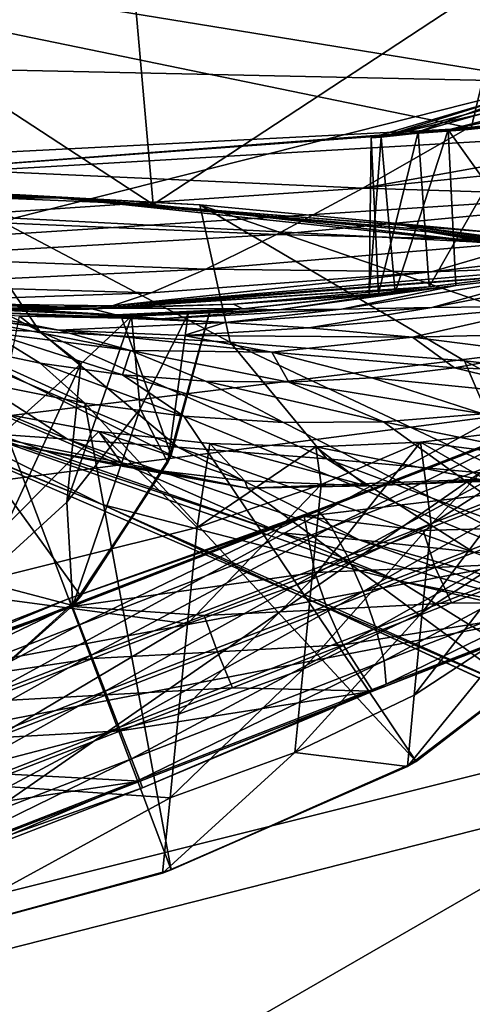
# Model space of a CAD drawing. Header units: metres. Extents: x -1004 to 0, y -808 to 0.
# Tile 52 of 136: x -742 to -713, y -123 to -60. Entities that reach past the tile are written whole.
import ezdxf

# ---------------------------------------------------------------- set-up
doc = ezdxf.new("R2010")
doc.units = ezdxf.units.M

msp = doc.modelspace()

# ---------------------------------------------------------------- linework, layer by layer
at = {"layer": 'None'}
for points in [[(-710.175232, -52.26717, 2028.442627), (-782.598877, -52.26717, 2039.088379), (-713.562195, -66.513969, 2026.509155)], [(-713.562195, -66.513969, 2026.509155), (-782.598877, -52.26717, 2039.088379), (-782.152588, -70.024574, 2035.889771)], [(-763.151001, -52.26717, 196.518036), (-733.92218, -71.410133, 207.191437), (-761.814209, -70.226494, 203.842499)], [(-733.92218, -71.410133, 207.191437), (-763.151001, -52.26717, 196.518036), (-735.603821, -52.267639, 199.381378)], [(-733.92218, -71.410133, 207.191437), (-735.603821, -52.267639, 199.381378), (-708.251648, -54.497673, 203.831467)], [(-680.862793, -63.238991, 2020.597778), (-710.175232, -52.26717, 2028.442627), (-713.562195, -66.513969, 2026.509155)], [(-706.36261, -74.529503, 211.810593), (-733.92218, -71.410133, 207.191437), (-708.251648, -54.497673, 203.831467)], [(-691.362549, -60.579147, 1121.466797), (-715.03949, -66.621582, 1121.903809), (-681.746033, -59.732021, 1008.84729)], [(-715.03949, -66.621582, 1121.903809), (-707.116638, -65.721146, 1009.238403), (-681.746033, -59.732021, 1008.84729)], [(-697.31311, -61.168026, 1234.33667), (-719.323181, -67.089043, 1234.765381), (-691.362549, -60.579147, 1121.466797)], [(-719.323181, -67.089043, 1234.765381), (-715.03949, -66.621582, 1121.903809), (-691.362549, -60.579147, 1121.466797)], [(-719.323181, -67.089043, 1234.765381), (-697.31311, -61.168026, 1234.33667), (-709.812561, -64.119431, 1347.518555)], [(-691.359802, -67.368401, 1944.609497), (-680.862793, -63.238991, 2020.597778), (-720.508789, -70.358856, 1944.641846)], [(-720.508789, -70.358856, 1944.641846), (-680.862793, -63.238991, 2020.597778), (-713.977295, -66.61467, 2025.059814)], [(-680.862793, -63.238991, 2020.597778), (-713.562195, -66.513969, 2026.509155), (-713.977295, -66.61467, 2025.059814)], [(-719.963013, -67.121765, 1347.695435), (-709.812561, -64.119431, 1347.518555), (-716.957336, -66.734291, 1460.585327)], [(-719.963013, -67.121765, 1347.695435), (-719.323181, -67.089043, 1234.765381), (-709.812561, -64.119431, 1347.518555)], [(-709.812561, -64.119431, 1347.518555), (-707.576111, -64.082718, 1460.475464), (-716.957336, -66.734291, 1460.585327)], [(-716.957336, -66.734291, 1460.585327), (-707.576111, -64.082718, 1460.475464), (-710.308838, -66.286354, 1573.317139)], [(-707.116638, -65.721146, 1009.238403), (-715.03949, -66.621582, 1121.903809), (-708.426331, -75.89399, 1024.852661)], [(-713.562195, -66.513969, 2026.509155), (-782.152588, -70.024574, 2035.889771), (-747.862854, -69.107063, 2025.059814)], [(-713.977295, -66.61467, 2025.059814), (-713.562195, -66.513969, 2026.509155), (-747.862854, -69.107063, 2025.059814)], [(-713.977295, -66.61467, 2025.059814), (-747.862854, -69.107063, 2025.059814), (-720.508789, -70.358856, 1944.641846)], [(-719.963013, -67.121765, 1347.695435), (-716.957336, -66.734291, 1460.585327), (-719.497253, -77.099197, 1378.559326)], [(-716.957336, -66.734291, 1460.585327), (-716.259216, -76.681091, 1476.003052), (-719.497253, -77.099197, 1378.559326)], [(-715.03949, -66.621582, 1121.903809), (-719.323181, -67.089043, 1234.765381), (-718.433655, -77.029518, 1201.522949)], [(-715.03949, -66.621582, 1121.903809), (-718.433655, -77.029518, 1201.522949), (-714.546875, -76.59449, 1113.127563)], [(-716.957336, -66.734291, 1460.585327), (-710.308838, -66.286354, 1573.317139), (-716.259216, -76.681091, 1476.003052)], [(-710.308838, -66.286354, 1573.317139), (-710.308838, -75.94133, 1573.317017), (-716.259216, -76.681091, 1476.003052)], [(-708.426331, -75.89399, 1024.852661), (-715.03949, -66.621582, 1121.903809), (-714.546875, -76.59449, 1113.127563)], [(-701.063843, -70.948647, 1864.002197), (-691.359802, -67.368401, 1944.609497), (-720.508789, -70.358856, 1944.641846)], [(-719.323181, -67.089043, 1234.765381), (-720.084839, -77.198006, 1290.009155), (-718.433655, -77.029518, 1201.522949)], [(-719.323181, -67.089043, 1234.765381), (-719.963013, -67.121765, 1347.695435), (-720.084839, -77.198006, 1290.009155)], [(-719.963013, -67.121765, 1347.695435), (-719.497253, -77.099197, 1378.559326), (-720.084839, -77.198006, 1290.009155)], [(-720.508789, -70.358856, 1944.641846), (-747.862854, -69.107063, 2025.059814), (-749.742188, -72.312119, 1944.674561)], [(-761.814209, -70.226494, 203.842499), (-739.89093, -70.982277, 259.0448), (-789.846069, -70.99144, 201.798431)], [(-742.449158, -70.780373, 433.010498), (-747.274475, -70.566193, 469.129913), (-789.254517, -70.957382, 433.010498)], [(-761.814209, -70.226494, 203.842499), (-733.92218, -71.410133, 207.191437), (-739.89093, -70.982277, 259.0448)], [(-750.726746, -79.14991, 529.335388), (-758.933716, -70.2892, 497.651794), (-741.187073, -79.543266, 498.002228)], [(-758.933716, -70.2892, 497.651794), (-747.274475, -70.566193, 469.129913), (-741.187073, -79.543266, 498.002228)], [(-726.031189, -73.328491, 1864.058838), (-720.508789, -70.358856, 1944.641846), (-749.742188, -72.312119, 1944.674561)], [(-741.187073, -79.543266, 498.002228), (-747.274475, -70.566193, 469.129913), (-728.983765, -80.224098, 467.556396)], [(-747.274475, -70.566193, 469.129913), (-730.940857, -71.413528, 437.901276), (-728.983765, -80.224098, 467.556396)], [(-730.940857, -71.413528, 437.901276), (-747.274475, -70.566193, 469.129913), (-742.449158, -70.780373, 433.010498)], [(-701.063843, -70.948647, 1864.002197), (-720.508789, -70.358856, 1944.641846), (-726.031189, -73.328491, 1864.058838)], [(-739.89093, -70.982277, 259.0448), (-787.771362, -70.8806, 317.038849), (-789.846069, -70.99144, 201.798431)], [(-741.389832, -70.867836, 375.031982), (-742.449158, -70.780373, 433.010498), (-789.254517, -70.957382, 433.010498)], [(-741.389832, -70.867836, 375.031982), (-789.254517, -70.957382, 433.010498), (-787.771362, -70.8806, 317.038849)], [(-740.484741, -70.937241, 317.038696), (-741.389832, -70.867836, 375.031982), (-787.771362, -70.8806, 317.038849)], [(-739.89093, -70.982277, 259.0448), (-740.484741, -70.937241, 317.038696), (-787.771362, -70.8806, 317.038849)], [(-712.102844, -73.188377, 409.17572), (-742.449158, -70.780373, 433.010498), (-741.389832, -70.867836, 375.031982)], [(-712.102844, -73.188377, 409.17572), (-730.940857, -71.413528, 437.901276), (-742.449158, -70.780373, 433.010498)], [(-717.920715, -72.722458, 375.031891), (-712.102844, -73.188377, 409.17572), (-741.389832, -70.867836, 375.031982)], [(-740.484741, -70.937241, 317.038696), (-716.920105, -72.988205, 317.038696), (-741.389832, -70.867836, 375.031982)], [(-716.920105, -72.988205, 317.038696), (-717.920715, -72.722458, 375.031891), (-741.389832, -70.867836, 375.031982)], [(-739.89093, -70.982277, 259.0448), (-716.263672, -73.151512, 259.044769), (-740.484741, -70.937241, 317.038696)], [(-716.263672, -73.151512, 259.044769), (-716.920105, -72.988205, 317.038696), (-740.484741, -70.937241, 317.038696)], [(-733.92218, -71.410133, 207.191437), (-706.36261, -74.529503, 211.810593), (-739.89093, -70.982277, 259.0448)], [(-739.89093, -70.982277, 259.0448), (-706.36261, -74.529503, 211.810593), (-716.263672, -73.151512, 259.044769)], [(-709.307434, -73.723991, 1783.26416), (-701.063843, -70.948647, 1864.002197), (-726.031189, -73.328491, 1864.058838)], [(-728.983765, -80.224098, 467.556396), (-730.940857, -71.413528, 437.901276), (-713.999695, -81.421814, 437.928101)], [(-730.940857, -71.413528, 437.901276), (-696.018616, -83.450539, 409.128235), (-713.999695, -81.421814, 437.928101)], [(-730.940857, -71.413528, 437.901276), (-712.102844, -73.188377, 409.17572), (-696.018616, -83.450539, 409.128235)], [(-726.031189, -73.328491, 1864.058838), (-749.742188, -72.312119, 1944.674561), (-751.067322, -74.781822, 1864.116943)], [(-694.578979, -75.794319, 375.03183), (-689.171509, -76.639206, 380.886658), (-717.920715, -72.722458, 375.031891)], [(-689.171509, -76.639206, 380.886658), (-712.102844, -73.188377, 409.17572), (-717.920715, -72.722458, 375.031891)], [(-716.920105, -72.988205, 317.038696), (-693.50885, -76.367935, 317.038696), (-717.920715, -72.722458, 375.031891)], [(-693.50885, -76.367935, 317.038696), (-694.578979, -75.794319, 375.03183), (-717.920715, -72.722458, 375.031891)], [(-716.263672, -73.151512, 259.044769), (-692.806763, -76.714981, 259.044769), (-716.920105, -72.988205, 317.038696)], [(-692.806763, -76.714981, 259.044769), (-693.50885, -76.367935, 317.038696), (-716.920105, -72.988205, 317.038696)], [(-706.36261, -74.529503, 211.810593), (-679.312012, -79.51873, 217.640656), (-716.263672, -73.151512, 259.044769)], [(-716.263672, -73.151512, 259.044769), (-679.312012, -79.51873, 217.640656), (-692.806763, -76.714981, 259.044769)], [(-730.545044, -75.548637, 1783.338013), (-726.031189, -73.328491, 1864.058838), (-751.067322, -74.781822, 1864.116943)], [(-709.307434, -73.723991, 1783.26416), (-726.031189, -73.328491, 1864.058838), (-730.545044, -75.548637, 1783.338013)], [(-716.092773, -75.712547, 1702.424194), (-709.307434, -73.723991, 1783.26416), (-730.545044, -75.548637, 1783.338013)], [(-706.359497, -75.345711, 1621.431885), (-698.20752, -73.649284, 1702.344727), (-716.092773, -75.712547, 1702.424194)], [(-698.20752, -73.649284, 1702.344727), (-709.307434, -73.723991, 1783.26416), (-716.092773, -75.712547, 1702.424194)], [(-730.545044, -75.548637, 1783.338013), (-751.067322, -74.781822, 1864.116943), (-751.835632, -76.55291, 1783.414307)], [(-708.426331, -75.89399, 1024.852661), (-716.082458, -77.994072, 1025.062622), (-700.072815, -74.929489, 936.728882)], [(-716.082458, -77.994072, 1025.062622), (-708.533203, -77.917717, 936.927856), (-700.072815, -74.929489, 936.728882)], [(-734.048218, -77.057281, 1702.506958), (-730.545044, -75.548637, 1783.338013), (-751.835632, -76.55291, 1783.414307)], [(-710.221802, -75.930428, 1574.473511), (-706.359497, -75.345711, 1621.431885), (-736.538635, -77.888519, 1621.589844)], [(-706.359497, -75.345711, 1621.431885), (-716.092773, -75.712547, 1702.424194), (-736.538635, -77.888519, 1621.589844)], [(-716.092773, -75.712547, 1702.424194), (-730.545044, -75.548637, 1783.338013), (-734.048218, -77.057281, 1702.506958)], [(-739.967102, -79.456337, 1025.739502), (-748.567383, -78.149933, 1202.161133), (-759.118164, -75.69706, 1114.363159)], [(-759.118164, -75.69706, 1114.363159), (-747.906982, -78.302055, 1025.971436), (-739.967102, -79.456337, 1025.739502)], [(-710.221802, -75.930428, 1574.473511), (-736.538635, -77.888519, 1621.589844), (-738.016113, -78.111031, 1540.612305)], [(-738.016113, -78.111031, 1540.612305), (-710.308838, -75.94133, 1573.317017), (-710.221802, -75.930428, 1574.473511)], [(-716.259216, -76.681091, 1476.003052), (-710.308838, -75.94133, 1573.317017), (-738.016113, -78.111031, 1540.612305)], [(-736.538635, -77.888519, 1621.589844), (-716.092773, -75.712547, 1702.424194), (-734.048218, -77.057281, 1702.506958)], [(-714.546875, -76.59449, 1113.127563), (-721.85968, -78.09861, 1113.32251), (-708.426331, -75.89399, 1024.852661)], [(-721.85968, -78.09861, 1113.32251), (-716.082458, -77.994072, 1025.062622), (-708.426331, -75.89399, 1024.852661)], [(-752.042053, -77.681343, 1702.592773), (-734.048218, -77.057281, 1702.506958), (-751.835632, -76.55291, 1783.414307)], [(-716.259216, -76.681091, 1476.003052), (-738.494141, -78.102058, 1459.596436), (-728.769958, -77.786369, 1378.559326)], [(-738.494141, -78.102058, 1459.596436), (-716.259216, -76.681091, 1476.003052), (-738.016113, -78.111031, 1540.612305)], [(-719.497253, -77.099197, 1378.559326), (-716.259216, -76.681091, 1476.003052), (-728.769958, -77.786369, 1378.559326)], [(-718.433655, -77.029518, 1201.522949), (-725.886353, -78.152496, 1201.677612), (-714.546875, -76.59449, 1113.127563)], [(-725.886353, -78.152496, 1201.677612), (-721.85968, -78.09861, 1113.32251), (-714.546875, -76.59449, 1113.127563)], [(-763.478943, -77.805794, 1540.757935), (-756.472839, -77.271049, 1378.559326), (-738.494141, -78.102058, 1459.596436)], [(-738.028687, -78.041672, 1378.559326), (-756.472839, -77.271049, 1378.559326), (-736.322388, -78.462746, 1290.189819)], [(-756.472839, -77.271049, 1378.559326), (-752.067078, -77.79908, 1278.54834), (-736.322388, -78.462746, 1290.189819)], [(-756.472839, -77.271049, 1378.559326), (-738.028687, -78.041672, 1378.559326), (-738.494141, -78.102058, 1459.596436)], [(-736.538635, -77.888519, 1621.589844), (-734.048218, -77.057281, 1702.506958), (-752.042053, -77.681343, 1702.592773)], [(-719.497253, -77.099197, 1378.559326), (-728.769958, -77.786369, 1378.559326), (-720.084839, -77.198006, 1290.009155)], [(-728.769958, -77.786369, 1378.559326), (-728.183289, -78.075775, 1290.098877), (-720.084839, -77.198006, 1290.009155)], [(-720.084839, -77.198006, 1290.009155), (-728.183289, -78.075775, 1290.098877), (-718.433655, -77.029518, 1201.522949)], [(-728.183289, -78.075775, 1290.098877), (-725.886353, -78.152496, 1201.677612), (-718.433655, -77.029518, 1201.522949)], [(-763.478943, -77.805794, 1540.757935), (-738.494141, -78.102058, 1459.596436), (-750.750916, -78.232132, 1540.683716)], [(-736.322388, -78.462746, 1290.189819), (-752.067078, -77.79908, 1278.54834), (-735.983337, -78.501709, 1278.572266)], [(-747.82074, -104.864288, 1277.85437), (-738.556946, -96.497581, 1278.096558), (-752.067078, -77.79908, 1278.54834)], [(-738.556946, -96.497581, 1278.096558), (-732.766357, -87.453568, 1278.347412), (-752.067078, -77.79908, 1278.54834)], [(-752.067078, -77.79908, 1278.54834), (-732.766357, -87.453568, 1278.347412), (-735.983337, -78.501709, 1278.572266)], [(-751.681213, -78.21685, 1621.674194), (-736.538635, -77.888519, 1621.589844), (-752.042053, -77.681343, 1702.592773)], [(-736.538635, -77.888519, 1621.589844), (-751.681213, -78.21685, 1621.674194), (-738.016113, -78.111031, 1540.612305)], [(-738.016113, -78.111031, 1540.612305), (-751.681213, -78.21685, 1621.674194), (-750.750916, -78.232132, 1540.683716)], [(-738.494141, -78.102058, 1459.596436), (-738.016113, -78.111031, 1540.612305), (-750.750916, -78.232132, 1540.683716)], [(-733.426331, -78.71759, 1201.836304), (-742.486755, -78.555969, 1247.498779), (-748.567383, -78.149933, 1202.161133)], [(-729.313721, -78.95005, 1113.524536), (-748.567383, -78.149933, 1202.161133), (-739.967102, -79.456337, 1025.739502)], [(-729.313721, -78.95005, 1113.524536), (-733.426331, -78.71759, 1201.836304), (-748.567383, -78.149933, 1202.161133)], [(-738.494141, -78.102058, 1459.596436), (-738.028687, -78.041672, 1378.559326), (-728.769958, -77.786369, 1378.559326)], [(-728.769958, -77.786369, 1378.559326), (-738.028687, -78.041672, 1378.559326), (-728.183289, -78.075775, 1290.098877)], [(-738.028687, -78.041672, 1378.559326), (-736.322388, -78.462746, 1290.189819), (-728.183289, -78.075775, 1290.098877)], [(-728.183289, -78.075775, 1290.098877), (-736.322388, -78.462746, 1290.189819), (-730.305481, -78.26532, 1278.593628)], [(-731.691467, -78.403946, 1260.876221), (-735.307251, -78.557457, 1254.764648), (-725.886353, -78.152496, 1201.677612)], [(-725.886353, -78.152496, 1201.677612), (-735.307251, -78.557457, 1254.764648), (-733.426331, -78.71759, 1201.836304)], [(-729.313721, -78.95005, 1113.524536), (-721.85968, -78.09861, 1113.32251), (-733.426331, -78.71759, 1201.836304)], [(-721.85968, -78.09861, 1113.32251), (-725.886353, -78.152496, 1201.677612), (-733.426331, -78.71759, 1201.836304)], [(-730.309387, -78.304321, 1267.656616), (-731.691467, -78.403946, 1260.876221), (-725.886353, -78.152496, 1201.677612)], [(-730.305481, -78.26532, 1278.593628), (-730.309387, -78.304321, 1267.656616), (-728.183289, -78.075775, 1290.098877)], [(-730.309387, -78.304321, 1267.656616), (-725.886353, -78.152496, 1201.677612), (-728.183289, -78.075775, 1290.098877)], [(-723.956421, -79.299622, 1025.282227), (-716.082458, -77.994072, 1025.062622), (-729.313721, -78.95005, 1113.524536)], [(-716.082458, -77.994072, 1025.062622), (-721.85968, -78.09861, 1113.32251), (-729.313721, -78.95005, 1113.524536)], [(-708.533203, -77.917717, 936.927856), (-723.956421, -79.299622, 1025.282227), (-717.326111, -79.903069, 937.137939)], [(-716.082458, -77.994072, 1025.062622), (-723.956421, -79.299622, 1025.282227), (-708.533203, -77.917717, 936.927856)], [(-704.240601, -79.588448, 849.03479), (-708.533203, -77.917717, 936.927856), (-717.326111, -79.903069, 937.137939)], [(-747.906982, -78.302055, 1025.971436), (-735.372375, -80.749969, 937.578369), (-739.967102, -79.456337, 1025.739502)], [(-735.372375, -80.749969, 937.578369), (-747.906982, -78.302055, 1025.971436), (-744.353821, -79.596565, 937.802124)], [(-744.106689, -86.539146, 1251.944214), (-742.486755, -78.555969, 1247.498779), (-738.558472, -81.608009, 1253.284546)], [(-735.307251, -78.557457, 1254.764648), (-742.486755, -78.555969, 1247.498779), (-733.426331, -78.71759, 1201.836304)], [(-742.486755, -78.555969, 1247.498779), (-735.307251, -78.557457, 1254.764648), (-738.558472, -81.608009, 1253.284546)], [(-738.558472, -81.608009, 1253.284546), (-735.307251, -78.557457, 1254.764648), (-739.449585, -90.469261, 1259.977051)], [(-735.307251, -78.557457, 1254.764648), (-734.744995, -84.490608, 1260.75), (-739.449585, -90.469261, 1259.977051)], [(-736.322388, -78.462746, 1290.189819), (-735.983337, -78.501709, 1278.572266), (-730.305481, -78.26532, 1278.593628)], [(-732.766357, -87.453568, 1278.347412), (-730.305481, -78.26532, 1278.593628), (-735.983337, -78.501709, 1278.572266)], [(-735.307251, -78.557457, 1254.764648), (-731.691467, -78.403946, 1260.876221), (-734.744995, -84.490608, 1260.75)], [(-731.691467, -78.403946, 1260.876221), (-732.979797, -87.938507, 1267.624634), (-734.744995, -84.490608, 1260.75)], [(-732.766357, -87.453568, 1278.347412), (-732.979797, -87.938507, 1267.624634), (-730.309387, -78.304321, 1267.656616)], [(-731.691467, -78.403946, 1260.876221), (-730.309387, -78.304321, 1267.656616), (-732.979797, -87.938507, 1267.624634)], [(-730.305481, -78.26532, 1278.593628), (-732.766357, -87.453568, 1278.347412), (-730.309387, -78.304321, 1267.656616)], [(-757.594482, -78.909653, 561.601746), (-750.726746, -79.14991, 529.335388), (-739.407776, -86.430771, 562.040649)], [(-739.407776, -86.430771, 562.040649), (-743.932617, -86.11496, 594.983521), (-757.594482, -78.909653, 561.601746)], [(-750.726746, -79.14991, 529.335388), (-732.336426, -86.952026, 529.793762), (-739.407776, -86.430771, 562.040649)], [(-732.336426, -86.952026, 529.793762), (-750.726746, -79.14991, 529.335388), (-741.187073, -79.543266, 498.002228)], [(-731.950745, -79.78994, 1025.508789), (-729.313721, -78.95005, 1113.524536), (-739.967102, -79.456337, 1025.739502)], [(-739.967102, -79.456337, 1025.739502), (-735.372375, -80.749969, 937.578369), (-726.317688, -80.85247, 937.355896)], [(-731.950745, -79.78994, 1025.508789), (-739.967102, -79.456337, 1025.739502), (-726.317688, -80.85247, 937.355896)], [(-723.956421, -79.299622, 1025.282227), (-729.313721, -78.95005, 1113.524536), (-731.950745, -79.78994, 1025.508789)], [(-717.326111, -79.903069, 937.137939), (-723.956421, -79.299622, 1025.282227), (-731.950745, -79.78994, 1025.508789)], [(-744.353821, -79.596565, 937.802124), (-746.364136, -80.469688, 849.759216), (-741.151917, -81.560936, 849.667908)], [(-735.372375, -80.749969, 937.578369), (-744.353821, -79.596565, 937.802124), (-735.877258, -82.311684, 849.575989)], [(-735.877258, -82.311684, 849.575989), (-744.353821, -79.596565, 937.802124), (-741.151917, -81.560936, 849.667908)], [(-722.810791, -87.703781, 498.352325), (-732.336426, -86.952026, 529.793762), (-741.187073, -79.543266, 498.002228)], [(-741.187073, -79.543266, 498.002228), (-728.983765, -80.224098, 467.556396), (-722.810791, -87.703781, 498.352325)], [(-717.326111, -79.903069, 937.137939), (-731.950745, -79.78994, 1025.508789), (-726.317688, -80.85247, 937.355896)], [(-717.326111, -79.903069, 937.137939), (-726.317688, -80.85247, 937.355896), (-714.626892, -81.867577, 849.210571)], [(-709.394348, -80.896973, 849.121765), (-704.240601, -79.588448, 849.03479), (-717.326111, -79.903069, 937.137939)], [(-709.394348, -80.896973, 849.121765), (-717.326111, -79.903069, 937.137939), (-714.626892, -81.867577, 849.210571)], [(-746.364136, -80.469688, 849.759216), (-744.554016, -82.897179, 762.313293), (-738.288574, -84.128868, 762.297363)], [(-746.364136, -80.469688, 849.759216), (-738.288574, -84.128868, 762.297363), (-741.151917, -81.560936, 849.667908)], [(-728.983765, -80.224098, 467.556396), (-710.850525, -88.784164, 467.736572), (-722.810791, -87.703781, 498.352325)], [(-710.850525, -88.784164, 467.736572), (-728.983765, -80.224098, 467.556396), (-713.999695, -81.421814, 437.928101)], [(-730.563782, -82.71888, 849.483887), (-735.372375, -80.749969, 937.578369), (-735.877258, -82.311684, 849.575989)], [(-735.372375, -80.749969, 937.578369), (-725.235107, -82.780426, 849.392029), (-726.317688, -80.85247, 937.355896)], [(-730.563782, -82.71888, 849.483887), (-725.235107, -82.780426, 849.392029), (-735.372375, -80.749969, 937.578369)], [(-726.317688, -80.85247, 937.355896), (-725.235107, -82.780426, 849.392029), (-719.914917, -82.49633, 849.300781)], [(-714.626892, -81.867577, 849.210571), (-726.317688, -80.85247, 937.355896), (-719.914917, -82.49633, 849.300781)], [(-714.626892, -81.867577, 849.210571), (-700.224609, -82.38092, 762.441345), (-709.394348, -80.896973, 849.121765)], [(-759.029541, -81.819489, 646.311157), (-759.029785, -81.819389, 628.365051), (-737.193665, -90.619217, 646.197327)], [(-759.029785, -81.819389, 628.365051), (-737.196838, -90.619446, 628.364868), (-737.193665, -90.619217, 646.197327)], [(-749.464905, -84.538696, 628.36499), (-737.196838, -90.619446, 628.364868), (-759.029785, -81.819389, 628.365051)], [(-737.193665, -90.619217, 646.197327), (-751.418335, -84.825981, 664.181641), (-759.029541, -81.819489, 646.311157)], [(-744.106689, -86.539146, 1251.944214), (-738.558472, -81.608009, 1253.284546), (-745.009949, -95.521423, 1259.30481)], [(-738.558472, -81.608009, 1253.284546), (-739.449585, -90.469261, 1259.977051), (-745.009949, -95.521423, 1259.30481)], [(-738.288574, -84.128868, 762.297363), (-731.953186, -84.952026, 762.292297), (-741.151917, -81.560936, 849.667908)], [(-741.151917, -81.560936, 849.667908), (-731.953186, -84.952026, 762.292297), (-735.877258, -82.311684, 849.575989)], [(-719.914917, -82.49633, 849.300781), (-706.489563, -83.840004, 762.387085), (-714.626892, -81.867577, 849.210571)], [(-706.489563, -83.840004, 762.387085), (-700.224609, -82.38092, 762.441345), (-714.626892, -81.867577, 849.210571)], [(-713.999695, -81.421814, 437.928101), (-696.018616, -83.450539, 409.128235), (-696.383179, -90.372345, 437.956116)], [(-710.850525, -88.784164, 467.736572), (-713.999695, -81.421814, 437.928101), (-696.383179, -90.372345, 437.956116)], [(-731.953186, -84.952026, 762.292297), (-725.576111, -85.358589, 762.298218), (-735.877258, -82.311684, 849.575989)], [(-735.877258, -82.311684, 849.575989), (-725.576111, -85.358589, 762.298218), (-730.563782, -82.71888, 849.483887)], [(-725.235107, -82.780426, 849.392029), (-712.807495, -84.818954, 762.345276), (-719.914917, -82.49633, 849.300781)], [(-712.807495, -84.818954, 762.345276), (-706.489563, -83.840004, 762.387085), (-719.914917, -82.49633, 849.300781)], [(-749.326721, -118.554413, 761.371887), (-732.772095, -114.02475, 761.532654), (-744.554016, -82.897179, 762.313293)], [(-744.554016, -82.897179, 762.313293), (-732.772095, -114.02475, 761.532654), (-738.288574, -84.128868, 762.297363)], [(-725.576111, -85.358589, 762.298218), (-719.182434, -85.322884, 762.315674), (-730.563782, -82.71888, 849.483887)], [(-730.563782, -82.71888, 849.483887), (-719.182434, -85.322884, 762.315674), (-725.235107, -82.780426, 849.392029)], [(-719.182434, -85.322884, 762.315674), (-712.807495, -84.818954, 762.345276), (-725.235107, -82.780426, 849.392029)], [(-739.449585, -90.469261, 1259.977051), (-734.744995, -84.490608, 1260.75), (-739.060181, -97.09288, 1267.624634)], [(-734.744995, -84.490608, 1260.75), (-732.979797, -87.938507, 1267.624634), (-739.060181, -97.09288, 1267.624634)], [(-732.772095, -114.02475, 761.532654), (-717.090942, -107.082413, 761.754089), (-738.288574, -84.128868, 762.297363)], [(-738.288574, -84.128868, 762.297363), (-717.090942, -107.082413, 761.754089), (-731.953186, -84.952026, 762.292297)], [(-751.418335, -84.825981, 664.181641), (-710.112427, -102.678787, 663.714111), (-727.893005, -89.576523, 664.057251)], [(-710.112427, -102.678787, 663.714111), (-751.418335, -84.825981, 664.181641), (-737.193665, -90.619217, 646.197327)], [(-751.418335, -84.825981, 664.181641), (-727.893005, -89.576523, 664.057251), (-743.469971, -86.666687, 673.609558)], [(-749.464905, -84.538696, 628.36499), (-718.199829, -95.502716, 628.36499), (-737.196838, -90.619446, 628.364868)], [(-718.199829, -95.502716, 628.36499), (-749.464905, -84.538696, 628.36499), (-725.743347, -92.432007, 595.253418)], [(-725.743347, -92.432007, 595.253418), (-749.464905, -84.538696, 628.36499), (-743.932617, -86.11496, 594.983521)], [(-743.953491, -84.717865, 718.532715), (-737.394348, -85.940575, 721.168335), (-747.472656, -96.174759, 725.963257)], [(-737.394348, -85.940575, 721.168335), (-743.953491, -84.717865, 718.532715), (-735.808228, -88.188484, 673.609558)], [(-743.953491, -84.717865, 718.532715), (-743.469971, -86.666687, 673.609558), (-735.808228, -88.188484, 673.609558)], [(-717.090942, -107.082413, 761.754089), (-703.619019, -96.563766, 762.062988), (-731.953186, -84.952026, 762.292297)], [(-731.953186, -84.952026, 762.292297), (-703.619019, -96.563766, 762.062988), (-725.576111, -85.358589, 762.298218)], [(-698.818848, -89.475624, 762.260071), (-712.807495, -84.818954, 762.345276), (-719.182434, -85.322884, 762.315674)], [(-703.619019, -96.563766, 762.062988), (-719.182434, -85.322884, 762.315674), (-725.576111, -85.358589, 762.298218)], [(-703.619019, -96.563766, 762.062988), (-698.818848, -89.475624, 762.260071), (-719.182434, -85.322884, 762.315674)], [(-747.472656, -96.174759, 725.963257), (-737.394348, -85.940575, 721.168335), (-731.115417, -92.091164, 727.716492)], [(-725.743347, -92.432007, 595.253418), (-743.932617, -86.11496, 594.983521), (-739.407776, -86.430771, 562.040649)], [(-735.808228, -88.188484, 673.609558), (-728.056458, -89.106766, 673.609558), (-737.394348, -85.940575, 721.168335)], [(-728.056458, -89.106766, 673.609558), (-730.289612, -86.715935, 724.09729), (-737.394348, -85.940575, 721.168335)], [(-737.394348, -85.940575, 721.168335), (-730.289612, -86.715935, 724.09729), (-731.115417, -92.091164, 727.716492)], [(-704.708679, -88.214264, 673.609558), (-710.345093, -85.850342, 733.578613), (-716.815125, -86.628883, 730.174866)], [(-716.815125, -86.628883, 730.174866), (-710.345093, -85.850342, 733.578613), (-716.13324, -91.872025, 734.477661)], [(-710.345093, -85.850342, 733.578613), (-709.027405, -87.331459, 735.668945), (-716.13324, -91.872025, 734.477661)], [(-743.469971, -86.666687, 673.609558), (-727.893005, -89.576523, 664.057251), (-735.808228, -88.188484, 673.609558)], [(-739.407776, -86.430771, 562.040649), (-732.336426, -86.952026, 529.793762), (-720.734253, -92.890022, 562.479553)], [(-720.734253, -92.890022, 562.479553), (-725.743347, -92.432007, 595.253418), (-739.407776, -86.430771, 562.040649)], [(-732.336426, -86.952026, 529.793762), (-713.418884, -93.667999, 530.252136), (-720.734253, -92.890022, 562.479553)], [(-713.418884, -93.667999, 530.252136), (-732.336426, -86.952026, 529.793762), (-722.810791, -87.703781, 498.352325)], [(-731.115417, -92.091164, 727.716492), (-730.289612, -86.715935, 724.09729), (-723.506836, -86.925682, 727.040527)], [(-731.115417, -92.091164, 727.716492), (-723.506836, -86.925682, 727.040527), (-723.156921, -89.335793, 728.805664)], [(-723.506836, -86.925682, 727.040527), (-730.289612, -86.715935, 724.09729), (-720.25946, -89.417747, 673.609558)], [(-730.289612, -86.715935, 724.09729), (-728.056458, -89.106766, 673.609558), (-720.25946, -89.417747, 673.609558)], [(-723.156921, -89.335793, 728.805664), (-716.815125, -86.628883, 730.174866), (-723.761536, -95.434685, 733.496765)], [(-716.815125, -86.628883, 730.174866), (-716.13324, -91.872025, 734.477661), (-723.761536, -95.434685, 733.496765)], [(-716.815125, -86.628883, 730.174866), (-723.506836, -86.925682, 727.040527), (-712.461975, -89.119698, 673.609558)], [(-723.506836, -86.925682, 727.040527), (-716.815125, -86.628883, 730.174866), (-723.156921, -89.335793, 728.805664)], [(-723.506836, -86.925682, 727.040527), (-720.25946, -89.417747, 673.609558), (-712.461975, -89.119698, 673.609558)], [(-712.461975, -89.119698, 673.609558), (-704.708679, -88.214264, 673.609558), (-716.815125, -86.628883, 730.174866)], [(-732.766357, -87.453568, 1278.347412), (-738.556946, -96.497581, 1278.096558), (-732.979797, -87.938507, 1267.624634)], [(-716.13324, -91.872025, 734.477661), (-709.027405, -87.331459, 735.668945), (-716.695435, -97.543243, 739.291138)], [(-709.027405, -87.331459, 735.668945), (-709.582214, -92.928329, 740.087158), (-716.695435, -97.543243, 739.291138)], [(-738.556946, -96.497581, 1278.096558), (-739.060181, -97.09288, 1267.624634), (-732.979797, -87.938507, 1267.624634)], [(-727.893005, -89.576523, 664.057251), (-728.056458, -89.106766, 673.609558), (-735.808228, -88.188484, 673.609558)], [(-703.873169, -94.762337, 498.702423), (-713.418884, -93.667999, 530.252136), (-722.810791, -87.703781, 498.352325)], [(-722.810791, -87.703781, 498.352325), (-710.850525, -88.784164, 467.736572), (-703.873169, -94.762337, 498.702423)], [(-710.112427, -102.678787, 663.714111), (-703.909302, -88.649727, 664.081543), (-727.893005, -89.576523, 664.057251)], [(-727.893005, -89.576523, 664.057251), (-703.909302, -88.649727, 664.081543), (-720.25946, -89.417747, 673.609558)], [(-720.25946, -89.417747, 673.609558), (-703.909302, -88.649727, 664.081543), (-712.461975, -89.119698, 673.609558)], [(-731.115417, -92.091164, 727.716492), (-723.156921, -89.335793, 728.805664), (-731.727112, -98.26152, 732.675415)], [(-731.727112, -98.26152, 732.675415), (-723.156921, -89.335793, 728.805664), (-723.761536, -95.434685, 733.496765)], [(-728.056458, -89.106766, 673.609558), (-727.893005, -89.576523, 664.057251), (-720.25946, -89.417747, 673.609558)], [(-745.009949, -95.521423, 1259.30481), (-739.449585, -90.469261, 1259.977051), (-739.060181, -97.09288, 1267.624634)], [(-737.193665, -90.619217, 646.197327), (-737.196838, -90.619446, 628.364868), (-694.430115, -110.304489, 645.939514)], [(-737.196838, -90.619446, 628.364868), (-694.446411, -110.296303, 628.364868), (-694.430115, -110.304489, 645.939514)], [(-718.199829, -95.502716, 628.36499), (-694.446411, -110.296303, 628.364868), (-737.196838, -90.619446, 628.364868)], [(-694.430115, -110.304489, 645.939514), (-710.112427, -102.678787, 663.714111), (-737.193665, -90.619217, 646.197327)], [(-747.472656, -96.174759, 725.963257), (-731.115417, -92.091164, 727.716492), (-731.727112, -98.26152, 732.675415)], [(-723.761536, -95.434685, 733.496765), (-716.13324, -91.872025, 734.477661), (-724.329773, -101.167114, 738.635681)], [(-716.13324, -91.872025, 734.477661), (-716.695435, -97.543243, 739.291138), (-724.329773, -101.167114, 738.635681)], [(-707.174194, -97.692383, 595.523315), (-718.199829, -95.502716, 628.36499), (-725.743347, -92.432007, 595.253418)], [(-707.174194, -97.692383, 595.523315), (-725.743347, -92.432007, 595.253418), (-720.734253, -92.890022, 562.479553)], [(-720.734253, -92.890022, 562.479553), (-713.418884, -93.667999, 530.252136), (-701.639648, -98.259323, 562.918457)], [(-701.639648, -98.259323, 562.918457), (-707.174194, -97.692383, 595.523315), (-720.734253, -92.890022, 562.479553)], [(-717.22052, -102.839584, 744.520203), (-709.582214, -92.928329, 740.087158), (-710.102844, -98.180084, 744.916382)], [(-716.695435, -97.543243, 739.291138), (-709.582214, -92.928329, 740.087158), (-717.22052, -102.839584, 744.520203)], [(-739.060181, -97.09288, 1267.624634), (-748.292542, -105.220383, 1267.624634), (-745.009949, -95.521423, 1259.30481)], [(-724.329773, -101.167114, 738.635681), (-732.300415, -104.045212, 738.086853), (-723.761536, -95.434685, 733.496765)], [(-732.300415, -104.045212, 738.086853), (-731.727112, -98.26152, 732.675415), (-723.761536, -95.434685, 733.496765)], [(-718.199829, -95.502716, 628.36499), (-685.96875, -103.176041, 628.364929), (-694.446411, -110.296303, 628.364868)], [(-707.174194, -97.692383, 595.523315), (-685.96875, -103.176041, 628.364929), (-718.199829, -95.502716, 628.36499)], [(-747.472656, -96.174759, 725.963257), (-731.727112, -98.26152, 732.675415), (-748.677246, -108.32634, 737.203369)], [(-738.556946, -96.497581, 1278.096558), (-747.82074, -104.864288, 1277.85437), (-739.060181, -97.09288, 1267.624634)], [(-747.82074, -104.864288, 1277.85437), (-748.292542, -105.220383, 1267.624634), (-739.060181, -97.09288, 1267.624634)], [(-717.632446, -107.408997, 750.049561), (-704.063965, -97.074326, 750.049561), (-717.090942, -107.082413, 761.754089)], [(-704.063965, -97.074326, 750.049561), (-717.632446, -107.408997, 750.049561), (-710.102844, -98.180084, 744.916382)], [(-704.063965, -97.074326, 750.049561), (-703.619019, -96.563766, 762.062988), (-717.090942, -107.082413, 761.754089)], [(-724.329773, -101.167114, 738.635681), (-716.695435, -97.543243, 739.291138), (-724.858459, -106.500183, 744.19397)], [(-716.695435, -97.543243, 739.291138), (-717.22052, -102.839584, 744.520203), (-724.858459, -106.500183, 744.19397)], [(-731.727112, -98.26152, 732.675415), (-732.300415, -104.045212, 738.086853), (-748.677246, -108.32634, 737.203369)], [(-717.632446, -107.408997, 750.049561), (-717.22052, -102.839584, 744.520203), (-710.102844, -98.180084, 744.916382)], [(-732.300415, -104.045212, 738.086853), (-724.329773, -101.167114, 738.635681), (-732.832153, -109.409019, 743.920776)], [(-732.832153, -109.409019, 743.920776), (-724.329773, -101.167114, 738.635681), (-724.858459, -106.500183, 744.19397)], [(-724.858459, -106.500183, 744.19397), (-717.22052, -102.839584, 744.520203), (-717.632446, -107.408997, 750.049561)], [(-748.677246, -108.32634, 737.203369), (-732.300415, -104.045212, 738.086853), (-732.832153, -109.409019, 743.920776)], [(-732.832153, -109.409019, 743.920776), (-724.858459, -106.500183, 744.19397), (-733.319153, -114.237312, 750.049561)], [(-733.319153, -114.237312, 750.049561), (-724.858459, -106.500183, 744.19397), (-717.632446, -107.408997, 750.049561)], [(-717.632446, -107.408997, 750.049561), (-717.090942, -107.082413, 761.754089), (-732.772095, -114.02475, 761.532654)], [(-733.319153, -114.237312, 750.049561), (-717.632446, -107.408997, 750.049561), (-732.772095, -114.02475, 761.532654)], [(-748.677246, -108.32634, 737.203369), (-732.832153, -109.409019, 743.920776), (-749.850342, -118.69236, 750.049561)], [(-749.850342, -118.69236, 750.049561), (-732.832153, -109.409019, 743.920776), (-733.319153, -114.237312, 750.049561)], [(-733.319153, -114.237312, 750.049561), (-732.772095, -114.02475, 761.532654), (-749.326721, -118.554413, 761.371887)], [(-749.850342, -118.69236, 750.049561), (-733.319153, -114.237312, 750.049561), (-749.326721, -118.554413, 761.371887)]]:
    msp.add_3dface(points, dxfattribs=at)
at = {"layer": 'None012310'}
for points in [[(-948.977234, -55.05748, 2077.158447), (-942.573914, -80.740601, 2094.278809), (-502.018646, -55.05748, 2077.158447)], [(-942.573914, -80.740601, 2094.278809), (-932.118103, -108.3162, 2112.660645), (-502.018646, -55.05748, 2077.158447)], [(-502.018646, -55.05748, 2077.158447), (-932.118103, -108.3162, 2112.660645), (-918.387695, -133.430511, 2129.401611)], [(-918.387695, -133.430511, 2129.401611), (-901.755127, -155.084702, 2143.836426), (-502.018646, -55.05748, 2077.158447)], [(-901.755127, -155.084702, 2143.836426), (-820.791748, -194.333847, 2169.999756), (-502.018646, -55.05748, 2077.158447)], [(-502.018646, -55.05748, 2077.158447), (-820.791748, -194.333847, 2169.999756), (-502.018646, -194.333847, 2169.999756)], [(-502.018646, -57.672649, 2075.415039), (-939.278992, -86.006744, 2094.30249), (-946.362122, -57.672649, 2075.415039)], [(-928.7276, -113.098167, 2112.361572), (-939.278992, -86.006744, 2094.30249), (-502.018646, -57.672649, 2075.415039)], [(-914.9198, -137.676178, 2128.745361), (-928.7276, -113.098167, 2112.361572), (-502.018646, -57.672649, 2075.415039)], [(-502.018646, -57.672649, 2075.415039), (-898.363892, -158.604187, 2142.695801), (-914.9198, -137.676178, 2128.745361)], [(-820.791748, -195.279739, 2167.143799), (-898.363892, -158.604187, 2142.695801), (-502.018646, -57.672649, 2075.415039)], [(-502.018646, -195.279739, 2167.143799), (-820.791748, -195.279739, 2167.143799), (-502.018646, -57.672649, 2075.415039)]]:
    msp.add_3dface(points, dxfattribs=at)
at = {"layer": 'None012311'}
for points in [[(-709.967651, -85.85939, 854.876831), (-708.22699, -85.083313, 850.281494), (-723.378906, -90.955582, 845.351868)], [(-723.378906, -90.955582, 845.351868), (-708.22699, -85.083313, 850.281494), (-722.495911, -92.081223, 843.25769)], [(-708.22699, -85.083313, 850.281494), (-706.97052, -86.064209, 848.308899), (-722.495911, -92.081223, 843.25769)], [(-709.903564, -89.678368, 858.064453), (-709.967651, -85.85939, 854.876831), (-724.249512, -91.39447, 850.230225)], [(-724.249512, -91.39447, 850.230225), (-709.967651, -85.85939, 854.876831), (-723.378906, -90.955582, 845.351868)], [(-722.495911, -92.081223, 843.25769), (-706.97052, -86.064209, 848.308899), (-721.480164, -93.919983, 841.83667)], [(-706.97052, -86.064209, 848.308899), (-705.701355, -87.804749, 846.970276), (-721.480164, -93.919983, 841.83667)], [(-721.480164, -93.919983, 841.83667), (-705.701355, -87.804749, 846.970276), (-720.486267, -96.191925, 841.305054)], [(-705.701355, -87.804749, 846.970276), (-704.61261, -90.039948, 846.469543), (-720.486267, -96.191925, 841.305054)], [(-716.640869, -92.289467, 855.479004), (-709.903564, -89.678368, 858.064453), (-724.249512, -91.39447, 850.230225)], [(-720.486267, -96.191925, 841.305054), (-704.61261, -90.039948, 846.469543), (-719.665527, -98.55117, 841.743896)], [(-704.61261, -90.039948, 846.469543), (-703.870117, -92.42952, 846.882874), (-719.665527, -98.55117, 841.743896)], [(-709.161072, -92.06794, 858.477783), (-709.903564, -89.678368, 858.064453), (-716.640869, -92.289467, 855.479004)], [(-723.378906, -90.955582, 845.351868), (-739.136414, -97.062553, 843.687195), (-739.298096, -96.645401, 846.183594)], [(-723.378906, -90.955582, 845.351868), (-739.298096, -96.645401, 846.183594), (-724.249512, -91.39447, 850.230225)], [(-739.298096, -96.645401, 846.183594), (-739.102234, -97.15078, 848.661194), (-724.249512, -91.39447, 850.230225)], [(-738.641846, -98.338722, 841.552063), (-739.136414, -97.062553, 843.687195), (-723.378906, -90.955582, 845.351868)], [(-724.249512, -91.39447, 850.230225), (-739.102234, -97.15078, 848.661194), (-723.58197, -94.979561, 853.614197)], [(-722.495911, -92.081223, 843.25769), (-738.641846, -98.338722, 841.552063), (-723.378906, -90.955582, 845.351868)], [(-723.58197, -94.979561, 853.614197), (-716.640869, -92.289467, 855.479004), (-724.249512, -91.39447, 850.230225)], [(-737.889648, -100.279625, 840.103149), (-738.641846, -98.338722, 841.552063), (-722.495911, -92.081223, 843.25769)], [(-721.480164, -93.919983, 841.83667), (-737.889648, -100.279625, 840.103149), (-722.495911, -92.081223, 843.25769)], [(-715.859863, -94.664101, 855.907104), (-709.161072, -92.06794, 858.477783), (-716.640869, -92.289467, 855.479004)], [(-708.072388, -94.303139, 857.97699), (-709.161072, -92.06794, 858.477783), (-715.859863, -94.664101, 855.907104)], [(-715.859863, -94.664101, 855.907104), (-716.640869, -92.289467, 855.479004), (-723.58197, -94.979561, 853.614197)], [(-719.665527, -98.55117, 841.743896), (-703.870117, -92.42952, 846.882874), (-719.142883, -100.638535, 843.086243)], [(-703.870117, -92.42952, 846.882874), (-703.586914, -94.609673, 848.147339), (-719.142883, -100.638535, 843.086243)], [(-736.994324, -102.589775, 839.561157), (-737.889648, -100.279625, 840.103149), (-721.480164, -93.919983, 841.83667)], [(-720.486267, -96.191925, 841.305054), (-736.994324, -102.589775, 839.561157), (-721.480164, -93.919983, 841.83667)], [(-719.142883, -100.638535, 843.086243), (-703.586914, -94.609673, 848.147339), (-718.997986, -102.136253, 845.127808)], [(-703.586914, -94.609673, 848.147339), (-703.806091, -96.248497, 850.070435), (-718.997986, -102.136253, 845.127808)], [(-714.81781, -96.917397, 855.388428), (-708.072388, -94.303139, 857.97699), (-715.859863, -94.664101, 855.907104)], [(-705.546692, -97.024574, 854.665771), (-708.072388, -94.303139, 857.97699), (-714.81781, -96.917397, 855.388428)], [(-739.102234, -97.15078, 848.661194), (-730.660095, -97.722748, 852.488037), (-723.58197, -94.979561, 853.614197)], [(-723.58197, -94.979561, 853.614197), (-730.660095, -97.722748, 852.488037), (-722.76123, -97.338799, 854.052979)], [(-722.76123, -97.338799, 854.052979), (-715.859863, -94.664101, 855.907104), (-723.58197, -94.979561, 853.614197)], [(-714.81781, -96.917397, 855.388428), (-715.859863, -94.664101, 855.907104), (-722.76123, -97.338799, 854.052979)], [(-736.092163, -104.91748, 840.008545), (-736.994324, -102.589775, 839.561157), (-720.486267, -96.191925, 841.305054)], [(-719.665527, -98.55117, 841.743896), (-736.092163, -104.91748, 840.008545), (-720.486267, -96.191925, 841.305054)], [(-718.997986, -102.136253, 845.127808), (-703.806091, -96.248497, 850.070435), (-719.868591, -102.575142, 850.006226)], [(-719.868591, -102.575142, 850.006226), (-703.806091, -96.248497, 850.070435), (-705.546692, -97.024574, 854.665771)], [(-739.136414, -97.062553, 843.687195), (-754.893982, -103.169518, 845.351868), (-739.298096, -96.645401, 846.183594)], [(-739.298096, -96.645401, 846.183594), (-754.893982, -103.169518, 845.351868), (-754.601501, -102.576378, 847.800293)], [(-754.787781, -104.596214, 843.25769), (-754.893982, -103.169518, 845.351868), (-739.136414, -97.062553, 843.687195)], [(-738.641846, -98.338722, 841.552063), (-754.787781, -104.596214, 843.25769), (-739.136414, -97.062553, 843.687195)], [(-739.298096, -96.645401, 846.183594), (-754.601501, -102.576378, 847.800293), (-739.102234, -97.15078, 848.661194)], [(-721.767334, -99.610748, 853.521362), (-714.81781, -96.917397, 855.388428), (-722.76123, -97.338799, 854.052979)], [(-721.767334, -99.610748, 853.521362), (-705.546692, -97.024574, 854.665771), (-714.81781, -96.917397, 855.388428)], [(-719.868591, -102.575142, 850.006226), (-705.546692, -97.024574, 854.665771), (-721.767334, -99.610748, 853.521362)], [(-754.601501, -102.576378, 847.800293), (-753.954956, -102.907089, 850.230225), (-739.102234, -97.15078, 848.661194)], [(-739.102234, -97.15078, 848.661194), (-753.954956, -102.907089, 850.230225), (-737.807068, -100.49263, 852.11145)], [(-730.660095, -97.722748, 852.488037), (-739.102234, -97.15078, 848.661194), (-737.807068, -100.49263, 852.11145)], [(-729.798889, -100.066299, 852.933228), (-730.660095, -97.722748, 852.488037), (-737.807068, -100.49263, 852.11145)], [(-730.660095, -97.722748, 852.488037), (-729.798889, -100.066299, 852.933228), (-722.76123, -97.338799, 854.052979)], [(-722.76123, -97.338799, 854.052979), (-729.798889, -100.066299, 852.933228), (-721.767334, -99.610748, 853.521362)], [(-754.299133, -106.639267, 841.83667), (-754.787781, -104.596214, 843.25769), (-738.641846, -98.338722, 841.552063)], [(-737.889648, -100.279625, 840.103149), (-754.299133, -106.639267, 841.83667), (-738.641846, -98.338722, 841.552063)], [(-735.320618, -106.908363, 841.377197), (-736.092163, -104.91748, 840.008545), (-719.665527, -98.55117, 841.743896)], [(-719.142883, -100.638535, 843.086243), (-735.320618, -106.908363, 841.377197), (-719.665527, -98.55117, 841.743896)], [(-729.798889, -100.066299, 852.933228), (-728.854004, -102.357254, 852.39386), (-721.767334, -99.610748, 853.521362)], [(-728.854004, -102.357254, 852.39386), (-719.868591, -102.575142, 850.006226), (-721.767334, -99.610748, 853.521362)], [(-753.50238, -108.987633, 841.305054), (-754.299133, -106.639267, 841.83667), (-737.889648, -100.279625, 840.103149)], [(-736.994324, -102.589775, 839.561157), (-753.50238, -108.987633, 841.305054), (-737.889648, -100.279625, 840.103149)], [(-729.798889, -100.066299, 852.933228), (-737.807068, -100.49263, 852.11145), (-736.904968, -102.820328, 852.558777)], [(-728.854004, -102.357254, 852.39386), (-729.798889, -100.066299, 852.933228), (-736.904968, -102.820328, 852.558777)], [(-753.954956, -102.907089, 850.230225), (-744.954041, -103.262505, 852.488037), (-737.807068, -100.49263, 852.11145)], [(-737.807068, -100.49263, 852.11145), (-744.954041, -103.262505, 852.488037), (-736.904968, -102.820328, 852.558777)], [(-734.796997, -108.259331, 843.45874), (-735.320618, -106.908363, 841.377197), (-719.142883, -100.638535, 843.086243)], [(-718.997986, -102.136253, 845.127808), (-734.796997, -108.259331, 843.45874), (-719.142883, -100.638535, 843.086243)], [(-734.796997, -108.259331, 843.45874), (-718.997986, -102.136253, 845.127808), (-734.601135, -108.764702, 845.93634)], [(-734.601135, -108.764702, 845.93634), (-718.997986, -102.136253, 845.127808), (-719.868591, -102.575142, 850.006226)], [(-752.51886, -111.283791, 841.743896), (-753.50238, -108.987633, 841.305054), (-736.994324, -102.589775, 839.561157)], [(-736.092163, -104.91748, 840.008545), (-752.51886, -111.283791, 841.743896), (-736.994324, -102.589775, 839.561157)], [(-744.954041, -103.262505, 852.488037), (-744.011047, -105.574364, 852.933228), (-736.904968, -102.820328, 852.558777)], [(-744.011047, -105.574364, 852.933228), (-736.009644, -105.130486, 852.016785), (-736.904968, -102.820328, 852.558777)], [(-736.904968, -102.820328, 852.558777), (-736.009644, -105.130486, 852.016785), (-728.854004, -102.357254, 852.39386)], [(-736.009644, -105.130486, 852.016785), (-719.868591, -102.575142, 850.006226), (-728.854004, -102.357254, 852.39386)], [(-734.762817, -108.347557, 848.432739), (-719.868591, -102.575142, 850.006226), (-736.009644, -105.130486, 852.016785)], [(-719.868591, -102.575142, 850.006226), (-734.762817, -108.347557, 848.432739), (-734.601135, -108.764702, 845.93634)], [(-751.498352, -113.178185, 843.086243), (-752.51886, -111.283791, 841.743896), (-736.092163, -104.91748, 840.008545)], [(-735.320618, -106.908363, 841.377197), (-751.498352, -113.178185, 843.086243), (-736.092163, -104.91748, 840.008545)], [(-743.165283, -107.903717, 852.39386), (-736.009644, -105.130486, 852.016785), (-744.011047, -105.574364, 852.933228)], [(-743.165283, -107.903717, 852.39386), (-734.762817, -108.347557, 848.432739), (-736.009644, -105.130486, 852.016785)], [(-750.596069, -114.382401, 845.127808), (-751.498352, -113.178185, 843.086243), (-735.320618, -106.908363, 841.377197)], [(-734.796997, -108.259331, 843.45874), (-750.596069, -114.382401, 845.127808), (-735.320618, -106.908363, 841.377197)], [(-750.596069, -114.382401, 845.127808), (-734.796997, -108.259331, 843.45874), (-749.949524, -114.713112, 847.557739)], [(-750.251953, -110.650223, 853.521362), (-734.762817, -108.347557, 848.432739), (-743.165283, -107.903717, 852.39386)], [(-749.657104, -114.119965, 850.006226), (-734.762817, -108.347557, 848.432739), (-750.251953, -110.650223, 853.521362)], [(-749.949524, -114.713112, 847.557739), (-734.796997, -108.259331, 843.45874), (-734.601135, -108.764702, 845.93634)], [(-734.762817, -108.347557, 848.432739), (-749.657104, -114.119965, 850.006226), (-734.601135, -108.764702, 845.93634)], [(-734.601135, -108.764702, 845.93634), (-749.657104, -114.119965, 850.006226), (-749.949524, -114.713112, 847.557739)]]:
    msp.add_3dface(points, dxfattribs=at)
at = {"layer": 'None012349'}
for points in [[(-787.024658, -763.271118, 90), (-994.037292, -10, 90), (-533.424561, -638.481384, 90)], [(-994.037292, -10, 90), (-526.238708, -632.856445, 90), (-533.424561, -638.481384, 90)], [(-10, -10, 90), (-502.018646, -625.846375, 90), (-994.037292, -10, 90)], [(-502.018646, -625.846375, 90), (-510.034576, -626.560547, 90), (-994.037292, -10, 90)], [(-994.037292, -10, 90), (-510.034576, -626.560547, 90), (-518.256042, -628.853394, 90)], [(-518.256042, -628.853394, 90), (-526.238708, -632.856445, 90), (-994.037292, -10, 90)], [(-708.302124, -63.549583, 141.15271), (-718.641479, -52.62529, 163.059708), (-774.628967, -52.727448, 163.059708)], [(-759.856079, -62.422997, 141.02562), (-708.302124, -63.549583, 141.15271), (-774.628967, -52.727448, 163.059708)], [(-656.739014, -64.42363, 141.244705), (-665.19281, -52.554451, 163.059708), (-718.641479, -52.62529, 163.059708)], [(-708.302124, -63.549583, 141.15271), (-656.739014, -64.42363, 141.244705), (-718.641479, -52.62529, 163.059708)], [(-742.827515, -72.274109, 118.761513), (-708.302124, -63.549583, 141.15271), (-759.856079, -62.422997, 141.02562)], [(-742.827515, -72.274109, 118.761513), (-693.214783, -74.83403, 118.716827), (-708.302124, -63.549583, 141.15271)], [(-693.214783, -74.83403, 118.716827), (-742.827515, -72.274109, 118.761513), (-936.400391, -207.430908, 116.402344)], [(-938.286865, -245.271561, 115.741829), (-646.15448, -76.725967, 118.683807), (-693.214783, -74.83403, 118.716827)], [(-938.286865, -245.271561, 115.741829), (-693.214783, -74.83403, 118.716827), (-936.400391, -207.430908, 116.402344)], [(-598.695557, -78.099586, 118.659828), (-646.15448, -76.725967, 118.683807), (-938.286865, -245.271561, 115.741829)], [(-939.73761, -283.839661, 115.068619), (-940.709534, -322.106171, 114.400673), (-598.695557, -78.099586, 118.659828)], [(-940.709534, -322.106171, 114.400673), (-513.875122, -606.131226, 109.443001), (-598.695557, -78.099586, 118.659828)], [(-939.73761, -283.839661, 115.068619), (-598.695557, -78.099586, 118.659828), (-938.286865, -245.271561, 115.741829)]]:
    msp.add_3dface(points, dxfattribs=at)

doc.saveas('drawing.dxf')
